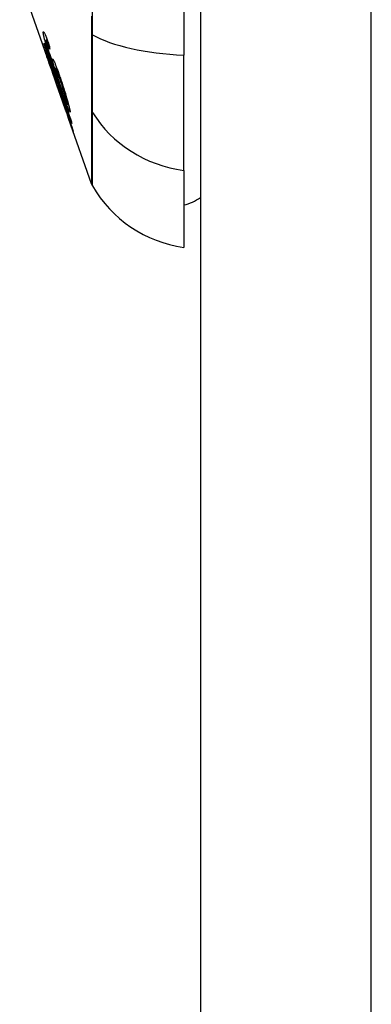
# Model space of a CAD drawing. Header units: inches. Extents: x 5 to 143, y 9 to 75.
# Tile 91 of 125: x 84.675 to 85.006, y 29.799 to 30.728. Entities that reach past the tile are written whole.
import ezdxf

# ---------------------------------------------------------------- set-up
doc = ezdxf.new("R2010")
doc.units = ezdxf.units.IN
doc.header["$MEASUREMENT"] = 0
doc.layers.add('Visible Edges(ANSI)', color=7, linetype='Continuous', lineweight=25)
doc.layers.add('Visible Tangent Edges(ANSI)', color=7, linetype='Continuous', lineweight=25)

msp = doc.modelspace()

# ---------------------------------------------------------------- linework, layer by layer
at = {"layer": 'Visible Edges(ANSI)'}
for p, q in [((84.84522, 56.51508), (84.84522, 27.03408)), ((84.82947, 31.55177), (84.82947, 30.69439)), ((84.7022, 30.68807), (84.67483, 30.76627)), ((84.698, 30.70462), (84.69827, 30.70462)), ((84.6996, 30.70842), (84.70085, 30.70842)), ((84.7006, 30.70664), (84.70149, 30.70664)), ((84.82947, 30.5856), (84.82947, 30.69439)), ((84.70119, 30.69125), (84.70147, 30.69125)), ((84.70374, 30.68768), (84.70412, 30.68768)), ((84.70799, 30.67375), (84.70491, 30.68255)), ((84.70491, 30.68255), (84.70533, 30.68255)), ((84.70562, 30.6783), (84.70562, 30.6783)), ((84.71805, 30.64276), (84.70576, 30.67788)), ((84.70857, 30.68211), (84.70977, 30.68211)), ((84.70975, 30.67517), (84.71011, 30.67517)), ((84.71248, 30.65883), (84.70965, 30.66693)), ((84.70968, 30.66688), (84.70991, 30.66688)), ((84.71207, 30.66018), (84.71235, 30.66018)), ((84.71979, 30.64814), (84.72071, 30.64814)), ((84.7182, 30.64234), (84.71821, 30.64234)), ((84.74256, 30.57273), (84.72092, 30.63457)), ((84.72264, 30.6299), (84.72287, 30.6299)), ((84.82947, 30.5856), (84.82947, 30.51284))]:
    msp.add_line(p, q, dxfattribs=at)
at = {"layer": 'Visible Edges(ANSI)', "flags": 128}
for points in [[(84.69703, 30.71529), (84.69701, 30.71564), (84.69701, 30.71592), (84.69703, 30.71613), (84.69708, 30.71628), (84.69716, 30.71634), (84.69726, 30.71633), (84.69739, 30.71622), (84.69754, 30.71603), (84.69773, 30.71575), (84.69793, 30.71539), (84.69817, 30.71494), (84.69842, 30.7144), (84.6987, 30.71379), (84.699, 30.71311), (84.69932, 30.71236), (84.69965, 30.71153), (84.7, 30.71064), (84.70036, 30.7097), (84.70074, 30.70871), (84.70112, 30.70768), (84.70151, 30.7066), (84.7019, 30.7055), (84.7023, 30.70436), (84.70271, 30.7032)], [(84.70044, 30.70185), (84.70019, 30.70265), (84.69995, 30.70344), (84.69972, 30.70422), (84.69949, 30.70498), (84.69928, 30.70572), (84.69907, 30.70645), (84.69886, 30.70716), (84.69867, 30.70785), (84.69849, 30.70852), (84.69832, 30.70915), (84.69816, 30.70977), (84.69801, 30.71036), (84.69786, 30.71092), (84.69773, 30.71146), (84.69762, 30.71197), (84.69751, 30.71245), (84.69741, 30.7129), (84.69733, 30.71332), (84.69725, 30.71372), (84.69719, 30.71409), (84.69713, 30.71443), (84.69709, 30.71474), (84.69705, 30.71503), (84.69703, 30.71529)], [(84.698, 30.70462), (84.698, 30.70466), (84.69799, 30.7047), (84.69799, 30.70474), (84.69799, 30.70478), (84.69798, 30.70482), (84.69798, 30.70486), (84.69798, 30.7049), (84.69797, 30.70494), (84.69797, 30.70498), (84.69797, 30.70502), (84.69797, 30.70506), (84.69796, 30.7051), (84.69796, 30.70514), (84.69796, 30.70518), (84.69795, 30.70522), (84.69795, 30.70526), (84.69795, 30.7053), (84.69795, 30.70534), (84.69794, 30.70538), (84.69794, 30.70542), (84.69794, 30.70546), (84.69794, 30.7055), (84.69793, 30.70554), (84.69793, 30.70558)], [(84.69793, 30.70558), (84.69899, 30.70251), (84.70006, 30.69942), (84.70113, 30.69633), (84.7022, 30.69324), (84.70327, 30.69014), (84.70434, 30.68704), (84.70542, 30.68393), (84.70649, 30.68082), (84.70757, 30.67771), (84.70865, 30.67459), (84.70973, 30.67148), (84.7108, 30.66837), (84.71188, 30.66525), (84.71296, 30.66214), (84.71403, 30.65903), (84.71511, 30.65593), (84.71618, 30.65283), (84.71726, 30.64973), (84.71833, 30.64664), (84.7194, 30.64356), (84.72046, 30.64048), (84.72153, 30.63741), (84.72259, 30.63435), (84.72365, 30.63129)], [(84.70491, 30.68255), (84.7046, 30.68358), (84.70428, 30.6846), (84.70397, 30.68563), (84.70366, 30.68665), (84.70335, 30.68766), (84.70304, 30.68866), (84.70273, 30.68965), (84.70243, 30.69063), (84.70213, 30.69158), (84.70184, 30.69252), (84.70156, 30.69344), (84.70128, 30.69433), (84.70101, 30.69519), (84.70075, 30.69602), (84.70049, 30.69683), (84.70024, 30.69764), (84.69997, 30.69847), (84.69971, 30.69931), (84.69943, 30.70017), (84.69916, 30.70104), (84.69887, 30.70192), (84.69859, 30.70281), (84.69829, 30.70371), (84.698, 30.70462)], [(84.7006, 30.70664), (84.70051, 30.70685), (84.70042, 30.70705), (84.70033, 30.70724), (84.70025, 30.70742), (84.70017, 30.70758), (84.70009, 30.70773), (84.70002, 30.70787), (84.69995, 30.70799), (84.69989, 30.7081), (84.69983, 30.70819), (84.69978, 30.70826), (84.69973, 30.70833), (84.69969, 30.70837), (84.69965, 30.7084), (84.69961, 30.70842), (84.69958, 30.70842), (84.69956, 30.7084), (84.69954, 30.70837), (84.69953, 30.70832), (84.69952, 30.70826), (84.69951, 30.70819), (84.69951, 30.7081), (84.69952, 30.708), (84.69953, 30.70788)], [(84.69953, 30.70788), (84.69954, 30.70778), (84.69955, 30.70768), (84.69956, 30.70756), (84.69958, 30.70744), (84.6996, 30.70731), (84.69963, 30.70717), (84.69965, 30.70702), (84.69968, 30.70687), (84.69972, 30.70671), (84.69975, 30.70654), (84.69979, 30.70636), (84.69984, 30.70617), (84.69988, 30.70598), (84.69993, 30.70577), (84.69998, 30.70557), (84.70003, 30.70535), (84.70009, 30.70513), (84.70015, 30.7049), (84.70021, 30.70467), (84.70027, 30.70442), (84.70034, 30.70418), (84.70041, 30.70392), (84.70048, 30.70366), (84.70055, 30.70339)], [(84.71134, 30.66924), (84.71085, 30.67066), (84.71035, 30.67208), (84.70986, 30.6735), (84.70937, 30.67493), (84.70888, 30.67635), (84.70838, 30.67778), (84.7079, 30.6792), (84.70741, 30.68062), (84.70693, 30.68203), (84.70645, 30.68344), (84.70598, 30.68484), (84.70551, 30.68622), (84.70505, 30.6876), (84.70459, 30.68896), (84.70414, 30.69031), (84.7037, 30.69164), (84.70327, 30.69296), (84.70284, 30.69426), (84.70242, 30.69555), (84.70201, 30.69684), (84.7016, 30.69812), (84.7012, 30.69938), (84.70081, 30.70063), (84.70044, 30.70185)], [(84.70055, 30.70339), (84.7011, 30.70147), (84.70172, 30.6994), (84.70239, 30.69723), (84.70309, 30.69501), (84.70375, 30.69293), (84.70434, 30.69112), (84.70482, 30.68966), (84.70517, 30.68862), (84.70544, 30.6878), (84.70572, 30.68696), (84.70601, 30.68611), (84.7063, 30.68526), (84.70658, 30.68441), (84.70688, 30.68355), (84.70717, 30.68269), (84.70746, 30.68183), (84.70775, 30.68097), (84.70805, 30.68012), (84.70834, 30.67927), (84.70863, 30.67843), (84.70891, 30.6776), (84.7092, 30.67678), (84.70948, 30.67597), (84.70975, 30.67517)], [(84.70312, 30.69997), (84.70301, 30.70028), (84.7029, 30.70059), (84.70279, 30.7009), (84.70267, 30.70122), (84.70256, 30.70153), (84.70245, 30.70184), (84.70233, 30.70215), (84.70222, 30.70246), (84.70211, 30.70276), (84.702, 30.70306), (84.70189, 30.70336), (84.70178, 30.70365), (84.70167, 30.70394), (84.70157, 30.70422), (84.70146, 30.70449), (84.70136, 30.70476), (84.70126, 30.70502), (84.70116, 30.70527), (84.70106, 30.70553), (84.70096, 30.70577), (84.70087, 30.706), (84.70078, 30.70623), (84.70069, 30.70644), (84.7006, 30.70664)], [(84.70271, 30.7032), (84.70273, 30.70307), (84.70274, 30.70293), (84.70276, 30.7028), (84.70277, 30.70266), (84.70279, 30.70253), (84.70281, 30.70239), (84.70282, 30.70226), (84.70284, 30.70212), (84.70286, 30.70199), (84.70288, 30.70185), (84.70289, 30.70172), (84.70291, 30.70158), (84.70293, 30.70145), (84.70294, 30.70131), (84.70296, 30.70118), (84.70298, 30.70105), (84.703, 30.70091), (84.70301, 30.70078), (84.70303, 30.70064), (84.70305, 30.70051), (84.70307, 30.70037), (84.70309, 30.70024), (84.7031, 30.7001), (84.70312, 30.69997)], [(84.69855, 30.69877), (84.69856, 30.69879), (84.69861, 30.69872), (84.69869, 30.69855), (84.69881, 30.69826), (84.69897, 30.69788), (84.69917, 30.69738), (84.6994, 30.69678), (84.69967, 30.6961), (84.69996, 30.69532), (84.70029, 30.69444), (84.70065, 30.69347), (84.70104, 30.69242), (84.70143, 30.69136), (84.70182, 30.69029), (84.7022, 30.68925), (84.70256, 30.68824), (84.7029, 30.68729), (84.70324, 30.68635), (84.70358, 30.68538), (84.70392, 30.68441), (84.70427, 30.68342), (84.70462, 30.68242), (84.70498, 30.6814), (84.70534, 30.68037)], [(84.70562, 30.6783), (84.70502, 30.68), (84.70443, 30.68169), (84.70385, 30.68335), (84.70328, 30.68498), (84.70272, 30.68657), (84.70218, 30.68811), (84.70168, 30.68954), (84.70125, 30.69079), (84.70087, 30.69187), (84.70054, 30.69281), (84.70026, 30.69361), (84.70001, 30.69434), (84.69978, 30.69501), (84.69957, 30.69562), (84.69937, 30.69619), (84.6992, 30.6967), (84.69905, 30.69715), (84.69892, 30.69754), (84.69881, 30.69788), (84.69872, 30.69816), (84.69865, 30.69839), (84.6986, 30.69856), (84.69857, 30.69869), (84.69855, 30.69877)], [(84.70525, 30.6801), (84.70498, 30.68087), (84.70472, 30.68163), (84.70445, 30.68239), (84.70419, 30.68313), (84.70393, 30.68386), (84.70368, 30.68458), (84.70343, 30.68526), (84.70319, 30.68593), (84.70296, 30.68656), (84.70274, 30.68718), (84.70253, 30.68776), (84.70233, 30.68831), (84.70214, 30.68883), (84.70197, 30.6893), (84.70181, 30.68972), (84.70167, 30.69009), (84.70155, 30.69041), (84.70145, 30.69067), (84.70136, 30.69089), (84.70129, 30.69105), (84.70124, 30.69116), (84.70121, 30.69123), (84.70119, 30.69125), (84.70119, 30.69124)], [(84.70119, 30.69124), (84.70122, 30.69112), (84.70128, 30.6909), (84.70139, 30.69056), (84.70154, 30.6901), (84.70174, 30.68952), (84.70196, 30.68887), (84.70218, 30.68821), (84.70239, 30.68761), (84.70257, 30.68707), (84.70277, 30.68651), (84.70297, 30.68592), (84.70318, 30.68532), (84.7034, 30.68469), (84.70362, 30.68405), (84.70385, 30.68339), (84.70408, 30.68272), (84.70432, 30.68203), (84.70456, 30.68134), (84.70481, 30.68063), (84.70506, 30.67993), (84.70531, 30.67921), (84.70556, 30.6785), (84.70581, 30.67778), (84.70605, 30.67707)], [(84.70374, 30.68768), (84.70391, 30.68715), (84.70407, 30.68663), (84.70423, 30.68611), (84.70439, 30.6856), (84.70454, 30.6851), (84.7047, 30.6846), (84.70485, 30.68411), (84.705, 30.68362), (84.70514, 30.68314), (84.70529, 30.68267), (84.70543, 30.68221), (84.70557, 30.68175), (84.7057, 30.6813), (84.70584, 30.68086), (84.70599, 30.68036), (84.70617, 30.67978), (84.70637, 30.67911), (84.70659, 30.67839), (84.70682, 30.67763), (84.70706, 30.67684), (84.7073, 30.67605), (84.70754, 30.67525), (84.70777, 30.67448), (84.70799, 30.67375)], [(84.72386, 30.6298), (84.72303, 30.63219), (84.7222, 30.63459), (84.72136, 30.63699), (84.72053, 30.6394), (84.71969, 30.64181), (84.71885, 30.64422), (84.71801, 30.64663), (84.71717, 30.64904), (84.71633, 30.65146), (84.71549, 30.65387), (84.71465, 30.65629), (84.71381, 30.65871), (84.71297, 30.66113), (84.71213, 30.66355), (84.71129, 30.66597), (84.71045, 30.66839), (84.70961, 30.6708), (84.70877, 30.67322), (84.70793, 30.67564), (84.70709, 30.67805), (84.70625, 30.68046), (84.70542, 30.68287), (84.70458, 30.68527), (84.70374, 30.68768)], [(84.70578, 30.68981), (84.70576, 30.69041), (84.70584, 30.69069), (84.70604, 30.6906), (84.70636, 30.69016), (84.70676, 30.68942), (84.70717, 30.68856), (84.70754, 30.68773), (84.70782, 30.68708), (84.70809, 30.68643), (84.70837, 30.68575), (84.70867, 30.68501), (84.70897, 30.68424), (84.70928, 30.68343), (84.7096, 30.68257), (84.70994, 30.68167), (84.71027, 30.68075), (84.71062, 30.6798), (84.71097, 30.67883), (84.71132, 30.67783), (84.71167, 30.67681), (84.71203, 30.67577), (84.7124, 30.67472), (84.71276, 30.67365), (84.71313, 30.67257)], [(84.70975, 30.67517), (84.70952, 30.67591), (84.70929, 30.67663), (84.70907, 30.67735), (84.70885, 30.67806), (84.70863, 30.67877), (84.70843, 30.67946), (84.70822, 30.68014), (84.70802, 30.68081), (84.70782, 30.68148), (84.70763, 30.68215), (84.70744, 30.68281), (84.70725, 30.68348), (84.70707, 30.68414), (84.70689, 30.6848), (84.70672, 30.68546), (84.70655, 30.68611), (84.7064, 30.68671), (84.70627, 30.68728), (84.70615, 30.68781), (84.70604, 30.6883), (84.70595, 30.68875), (84.70588, 30.68915), (84.70582, 30.6895), (84.70578, 30.68981)], [(84.70968, 30.66688), (84.70954, 30.66738), (84.70917, 30.66854), (84.70861, 30.67026), (84.70815, 30.67166), (84.70797, 30.67219), (84.70785, 30.67255), (84.70773, 30.67291), (84.7076, 30.67328), (84.70747, 30.67366), (84.70734, 30.67405), (84.70721, 30.67445), (84.70707, 30.67486), (84.70692, 30.67527), (84.70678, 30.6757), (84.70663, 30.67613), (84.70648, 30.67656), (84.70633, 30.677), (84.70618, 30.67744), (84.70602, 30.67788), (84.70587, 30.67832), (84.70572, 30.67877), (84.70556, 30.67921), (84.70541, 30.67966), (84.70525, 30.6801)], [(84.70534, 30.68037), (84.70558, 30.67968), (84.70582, 30.67899), (84.70605, 30.67831), (84.70629, 30.67762), (84.70653, 30.67694), (84.70676, 30.67626), (84.70699, 30.67558), (84.70722, 30.67492), (84.70744, 30.67426), (84.70766, 30.67361), (84.70789, 30.67296), (84.70811, 30.67228), (84.70835, 30.67158), (84.70859, 30.67087), (84.70883, 30.67015), (84.70907, 30.66943), (84.70931, 30.66871), (84.70954, 30.66802), (84.70975, 30.66738), (84.70995, 30.66677), (84.71013, 30.6662), (84.71031, 30.66566), (84.71047, 30.66517), (84.71061, 30.6647)], [(84.70605, 30.67707), (84.70604, 30.67712), (84.70602, 30.67717), (84.706, 30.67723), (84.70598, 30.67728), (84.70596, 30.67733), (84.70594, 30.67738), (84.70592, 30.67743), (84.7059, 30.67748), (84.70589, 30.67753), (84.70587, 30.67758), (84.70585, 30.67764), (84.70583, 30.67769), (84.70581, 30.67774), (84.70579, 30.67779), (84.70578, 30.67784), (84.70576, 30.67789), (84.70574, 30.67794), (84.70572, 30.67799), (84.7057, 30.67804), (84.70569, 30.6781), (84.70567, 30.67815), (84.70565, 30.6782), (84.70563, 30.67825), (84.70562, 30.6783)], [(84.71357, 30.66941), (84.71314, 30.67066), (84.71272, 30.67189), (84.7123, 30.6731), (84.71188, 30.67427), (84.71148, 30.67539), (84.71108, 30.67647), (84.71071, 30.67747), (84.71035, 30.67841), (84.71002, 30.67924), (84.70974, 30.67992), (84.7095, 30.68046), (84.70932, 30.68088), (84.70916, 30.6812), (84.70902, 30.68148), (84.7089, 30.68171), (84.70879, 30.68189), (84.7087, 30.68202), (84.70863, 30.68209), (84.70857, 30.68211), (84.70853, 30.68208), (84.7085, 30.682), (84.70849, 30.68187), (84.7085, 30.6817), (84.70852, 30.68149)], [(84.70852, 30.68149), (84.70859, 30.68103), (84.7087, 30.68045), (84.70886, 30.67974), (84.70906, 30.67892), (84.70931, 30.67798), (84.70959, 30.67697), (84.70988, 30.67597), (84.71016, 30.67503), (84.71041, 30.67419), (84.71064, 30.67341), (84.71089, 30.67262), (84.71114, 30.67182), (84.71139, 30.67101), (84.71166, 30.67018), (84.71193, 30.66934), (84.71221, 30.66849), (84.71248, 30.66764), (84.71277, 30.66679), (84.71305, 30.66595), (84.71333, 30.6651), (84.71362, 30.66426), (84.7139, 30.66343), (84.71419, 30.6626), (84.71447, 30.66177)], [(84.70965, 30.66693), (84.70966, 30.66692), (84.70966, 30.66692), (84.70966, 30.66692), (84.70966, 30.66691), (84.70966, 30.66691), (84.70967, 30.6669), (84.70967, 30.6669), (84.70967, 30.6669), (84.70967, 30.66689), (84.70967, 30.66689), (84.70967, 30.66689), (84.70967, 30.66689), (84.70968, 30.66688), (84.70968, 30.66688), (84.70968, 30.66688), (84.70968, 30.66688), (84.70968, 30.66688), (84.70968, 30.66688), (84.70968, 30.66688), (84.70968, 30.66688), (84.70968, 30.66688), (84.70968, 30.66688), (84.70968, 30.66688), (84.70968, 30.66688)], [(84.71061, 30.6647), (84.71068, 30.66454), (84.71076, 30.66436), (84.71084, 30.66415), (84.71094, 30.66391), (84.71105, 30.66364), (84.71116, 30.66334), (84.71129, 30.66301), (84.71143, 30.66264), (84.71158, 30.66224), (84.71174, 30.66182), (84.71191, 30.66136), (84.71209, 30.66088), (84.71228, 30.66036), (84.71249, 30.65979), (84.71276, 30.65906), (84.71308, 30.65818), (84.71346, 30.65711), (84.71391, 30.65587), (84.71441, 30.65446), (84.71493, 30.653), (84.71545, 30.65151), (84.71599, 30.64999), (84.71653, 30.64846), (84.71707, 30.64691)], [(84.7223, 30.64148), (84.72233, 30.64041), (84.72179, 30.64107), (84.72073, 30.64343), (84.71974, 30.64589), (84.71934, 30.64693), (84.71898, 30.64789), (84.71861, 30.64889), (84.71822, 30.64993), (84.71782, 30.651), (84.71742, 30.6521), (84.71702, 30.65322), (84.71661, 30.65435), (84.71619, 30.65551), (84.71576, 30.6567), (84.71533, 30.65791), (84.71489, 30.65914), (84.71445, 30.66039), (84.71401, 30.66164), (84.71356, 30.66291), (84.71311, 30.66418), (84.71267, 30.66545), (84.71222, 30.66672), (84.71178, 30.66799), (84.71134, 30.66924)], [(84.71313, 30.67257), (84.71366, 30.67099), (84.71419, 30.6694), (84.71472, 30.66779), (84.71524, 30.66617), (84.71577, 30.66454), (84.71629, 30.66291), (84.7168, 30.66129), (84.7173, 30.65967), (84.71783, 30.65799), (84.71839, 30.65613), (84.71899, 30.65415), (84.71959, 30.6521), (84.72013, 30.65023), (84.72056, 30.64869), (84.7209, 30.64745), (84.72116, 30.64649), (84.72138, 30.64564), (84.72158, 30.64485), (84.72175, 30.64413), (84.72191, 30.64347), (84.72204, 30.64287), (84.72215, 30.64234), (84.72223, 30.64188), (84.7223, 30.64148)], [(84.71982, 30.64867), (84.71978, 30.6489), (84.71973, 30.64918), (84.71966, 30.64949), (84.71958, 30.64985), (84.71949, 30.65025), (84.71938, 30.65069), (84.71925, 30.65117), (84.71912, 30.65168), (84.71897, 30.65223), (84.71881, 30.65281), (84.71864, 30.65341), (84.71846, 30.65403), (84.71827, 30.65468), (84.71808, 30.65534), (84.71787, 30.65603), (84.71761, 30.6569), (84.71727, 30.65802), (84.71685, 30.65938), (84.71635, 30.66098), (84.7158, 30.66268), (84.71525, 30.66439), (84.71469, 30.66608), (84.71413, 30.66776), (84.71357, 30.66941)], [(84.71711, 30.64628), (84.71681, 30.64713), (84.71652, 30.64797), (84.71623, 30.64881), (84.71594, 30.64963), (84.71565, 30.65045), (84.71536, 30.65125), (84.71508, 30.65204), (84.71481, 30.65281), (84.71455, 30.65355), (84.71429, 30.65426), (84.71405, 30.65494), (84.71381, 30.65559), (84.71359, 30.65621), (84.71336, 30.65682), (84.71314, 30.65743), (84.71292, 30.65802), (84.71272, 30.65857), (84.71253, 30.65906), (84.71238, 30.65946), (84.71226, 30.65977), (84.71217, 30.65999), (84.71211, 30.66012), (84.71208, 30.66018), (84.71207, 30.66016)], [(84.71207, 30.66016), (84.71207, 30.66014), (84.71208, 30.66012), (84.71208, 30.6601), (84.71209, 30.66007), (84.7121, 30.66004), (84.71211, 30.66), (84.71212, 30.65996), (84.71214, 30.65991), (84.71215, 30.65986), (84.71217, 30.65981), (84.71219, 30.65976), (84.7122, 30.6597), (84.71222, 30.65964), (84.71224, 30.65957), (84.71226, 30.65951), (84.71229, 30.65944), (84.71231, 30.65937), (84.71233, 30.65929), (84.71235, 30.65922), (84.71238, 30.65914), (84.7124, 30.65907), (84.71243, 30.65899), (84.71246, 30.65891), (84.71248, 30.65883)], [(84.71447, 30.66177), (84.71486, 30.66067), (84.71524, 30.65959), (84.71561, 30.65853), (84.71598, 30.6575), (84.71634, 30.65649), (84.71671, 30.6555), (84.71706, 30.65452), (84.71741, 30.65359), (84.71775, 30.6527), (84.71806, 30.65188), (84.71836, 30.65113), (84.71863, 30.65044), (84.71889, 30.64984), (84.71911, 30.64932), (84.7193, 30.64891), (84.71946, 30.6486), (84.71958, 30.64838), (84.71968, 30.64824), (84.71975, 30.64816), (84.7198, 30.64814), (84.71983, 30.64819), (84.71985, 30.64829), (84.71984, 30.64845), (84.71982, 30.64867)], [(84.71707, 30.64691), (84.71777, 30.64488), (84.71847, 30.64287), (84.71915, 30.64087), (84.71983, 30.63891), (84.72047, 30.63701), (84.72109, 30.63517), (84.72168, 30.63343), (84.72221, 30.63187), (84.72267, 30.6305), (84.72306, 30.62932), (84.72338, 30.62836), (84.72366, 30.62751), (84.72392, 30.62673), (84.72415, 30.62601), (84.72437, 30.62535), (84.72456, 30.62475), (84.72473, 30.62422), (84.72488, 30.62376), (84.725, 30.62336), (84.7251, 30.62303), (84.72518, 30.62276), (84.72524, 30.62256), (84.72528, 30.62241), (84.7253, 30.62232)], [(84.72264, 30.62992), (84.72262, 30.63001), (84.72257, 30.63019), (84.72249, 30.63046), (84.72237, 30.63082), (84.72223, 30.63127), (84.72206, 30.6318), (84.72185, 30.63242), (84.72162, 30.63311), (84.72138, 30.63382), (84.72114, 30.63454), (84.7209, 30.63526), (84.72065, 30.63599), (84.7204, 30.63674), (84.72013, 30.63751), (84.71986, 30.63832), (84.71958, 30.63915), (84.71928, 30.64), (84.71898, 30.64088), (84.71868, 30.64176), (84.71837, 30.64265), (84.71806, 30.64355), (84.71775, 30.64446), (84.71743, 30.64537), (84.71711, 30.64628)], [(84.71764, 30.64397), (84.71802, 30.64288), (84.71841, 30.64178), (84.71879, 30.64069), (84.71917, 30.63962), (84.71954, 30.63857), (84.7199, 30.63755), (84.72025, 30.63655), (84.72058, 30.63559), (84.72091, 30.63467), (84.72121, 30.63382), (84.72147, 30.63307), (84.72169, 30.63246), (84.72187, 30.63195), (84.72202, 30.63154), (84.72215, 30.63119), (84.72226, 30.63088), (84.72236, 30.63062), (84.72244, 30.6304), (84.72251, 30.63021), (84.72256, 30.63007), (84.7226, 30.62998), (84.72263, 30.62992), (84.72264, 30.6299), (84.72264, 30.62992)], [(84.7182, 30.64234), (84.71818, 30.64241), (84.71815, 30.64248), (84.71813, 30.64254), (84.71811, 30.64261), (84.71808, 30.64268), (84.71806, 30.64275), (84.71803, 30.64281), (84.71801, 30.64288), (84.71799, 30.64295), (84.71796, 30.64302), (84.71794, 30.64309), (84.71792, 30.64315), (84.71789, 30.64322), (84.71787, 30.64329), (84.71785, 30.64336), (84.71782, 30.64342), (84.7178, 30.64349), (84.71778, 30.64356), (84.71775, 30.64363), (84.71773, 30.6437), (84.71771, 30.64376), (84.71769, 30.64383), (84.71766, 30.6439), (84.71764, 30.64397)], [(84.7253, 30.62232), (84.72529, 30.62229), (84.72523, 30.62242), (84.72512, 30.62271), (84.72494, 30.62319), (84.7247, 30.62385), (84.72441, 30.62466), (84.7241, 30.62553), (84.72378, 30.62642), (84.72348, 30.62726), (84.72321, 30.62805), (84.72292, 30.62887), (84.72262, 30.62972), (84.7223, 30.63062), (84.72198, 30.63155), (84.72164, 30.63253), (84.72128, 30.63354), (84.72092, 30.63457), (84.72055, 30.63563), (84.72017, 30.63671), (84.71979, 30.63781), (84.7194, 30.63892), (84.719, 30.64005), (84.71861, 30.64119), (84.7182, 30.64234)], [(84.72365, 30.63129), (84.72365, 30.63123), (84.72366, 30.63117), (84.72367, 30.63111), (84.72368, 30.63104), (84.72369, 30.63098), (84.7237, 30.63092), (84.72371, 30.63086), (84.72371, 30.6308), (84.72372, 30.63073), (84.72373, 30.63067), (84.72374, 30.63061), (84.72375, 30.63055), (84.72376, 30.63048), (84.72377, 30.63042), (84.72378, 30.63036), (84.72379, 30.6303), (84.7238, 30.63024), (84.72381, 30.63017), (84.72382, 30.63011), (84.72382, 30.63005), (84.72383, 30.62999), (84.72384, 30.62992), (84.72385, 30.62986), (84.72386, 30.6298)]]:
    msp.add_lwpolyline(points, dxfattribs=at)
at = {"layer": 'Visible Edges(ANSI)'}
for centre, radius, start, end in [((84.75185, 30.57598), 0.00984, 199.29005, 209.81689), ((84.84579, 30.62982), 0.11811, 209.81689, 262.0587), ((84.8216, 30.59158), 0.03937, 281.53696, 306.8699)]:
    msp.add_arc(centre, radius, start, end, dxfattribs=at)
at = {"layer": 'Visible Tangent Edges(ANSI)'}
for p, q in [((85.00622, 27.03408), (85.00622, 56.51508)), ((84.69703, 30.71529), (84.69798, 30.71529)), ((84.74253, 30.71474), (84.74253, 30.71427)), ((84.70044, 30.70185), (84.70099, 30.70185)), ((84.69855, 30.69877), (84.69858, 30.69877)), ((84.70578, 30.68981), (84.70656, 30.68981)), ((84.70525, 30.6801), (84.70543, 30.6801)), ((84.70968, 30.66688), (84.70991, 30.66688)), ((84.71134, 30.66924), (84.71196, 30.66924)), ((84.71357, 30.66941), (84.71418, 30.66941)), ((84.71711, 30.64628), (84.71728, 30.64628)), ((84.71982, 30.64867), (84.72057, 30.64867)), ((84.74253, 30.64252), (84.74253, 30.64235)), ((84.72264, 30.62992), (84.72286, 30.62992))]:
    msp.add_line(p, q, dxfattribs=at)
at = {"layer": 'Visible Tangent Edges(ANSI)', "flags": 128}
for points in [[(84.74352, 30.71349), (84.74349, 30.7464)], [(84.74253, 30.73117), (84.74253, 30.71474)], [(84.74253, 30.71427), (84.74253, 30.71018), (84.74253, 30.70614), (84.74253, 30.70218), (84.74253, 30.69828), (84.74253, 30.69447), (84.74253, 30.69073), (84.74253, 30.68708), (84.74253, 30.68352), (84.74253, 30.68006), (84.74253, 30.6767), (84.74253, 30.67344), (84.74253, 30.6703), (84.74253, 30.66727), (84.74253, 30.66436), (84.74253, 30.66157), (84.74253, 30.6589), (84.74253, 30.65637), (84.74253, 30.65397), (84.74253, 30.6517), (84.74253, 30.64958), (84.74253, 30.64759), (84.74253, 30.64575), (84.74253, 30.64406), (84.74253, 30.64252)], [(84.74352, 30.64026), (84.74353, 30.64179), (84.74354, 30.64349), (84.74355, 30.64533), (84.74355, 30.64733), (84.74356, 30.64948), (84.74357, 30.65178), (84.74357, 30.65422), (84.74358, 30.6568), (84.74358, 30.65951), (84.74358, 30.66236), (84.74358, 30.66533), (84.74358, 30.66843), (84.74358, 30.67165), (84.74358, 30.67498), (84.74358, 30.67842), (84.74358, 30.68197), (84.74357, 30.68562), (84.74357, 30.68936), (84.74356, 30.69319), (84.74355, 30.69711), (84.74355, 30.7011), (84.74354, 30.70517), (84.74353, 30.7093), (84.74352, 30.71349)], [(84.74253, 30.64235), (84.74253, 30.63672), (84.74253, 30.63134), (84.74253, 30.62618), (84.74253, 30.62126), (84.74253, 30.61656), (84.74253, 30.6121), (84.74254, 30.60788), (84.74254, 30.60389), (84.74254, 30.60013), (84.74254, 30.59662), (84.74254, 30.59334), (84.74255, 30.5903), (84.74255, 30.58751), (84.74255, 30.58495), (84.74255, 30.58264), (84.74255, 30.58056), (84.74256, 30.57873), (84.74256, 30.57714), (84.74256, 30.57579), (84.74256, 30.57469), (84.74256, 30.57383), (84.74256, 30.57322), (84.74256, 30.57286), (84.74256, 30.57273)], [(84.74331, 30.57109), (84.74331, 30.57121), (84.74332, 30.57157), (84.74332, 30.57218), (84.74332, 30.57303), (84.74332, 30.57412), (84.74333, 30.57545), (84.74334, 30.57703), (84.74334, 30.57884), (84.74335, 30.5809), (84.74336, 30.5832), (84.74337, 30.58573), (84.74337, 30.58851), (84.74338, 30.59152), (84.74339, 30.59477), (84.7434, 30.59826), (84.74342, 30.60199), (84.74343, 30.60595), (84.74344, 30.61015), (84.74345, 30.61459), (84.74346, 30.61926), (84.74348, 30.62416), (84.74349, 30.6293), (84.7435, 30.63467), (84.74352, 30.64026)]]:
    msp.add_lwpolyline(points, dxfattribs=at)
at = {"layer": 'Visible Tangent Edges(ANSI)'}
for centre, major_axis, ratio, start_param, end_param in [((84.75204, 30.71512), (-0.00984, -0.00003), 0.32572, 0.259229, 0.522936), ((84.84579, 30.73299), (-0.11811, 0), 0.32996, 0.523835, 1.432195), ((84.75204, 30.64491), (-0.00984, 0.00008), 0.945463, 0.267645, 0.531352), ((84.84579, 30.69603), (-0.11811, 0), 0.943995, 0.523835, 1.432195)]:
    msp.add_ellipse(centre, major_axis=major_axis, ratio=ratio, start_param=start_param, end_param=end_param, dxfattribs=at)

doc.saveas('drawing.dxf')
